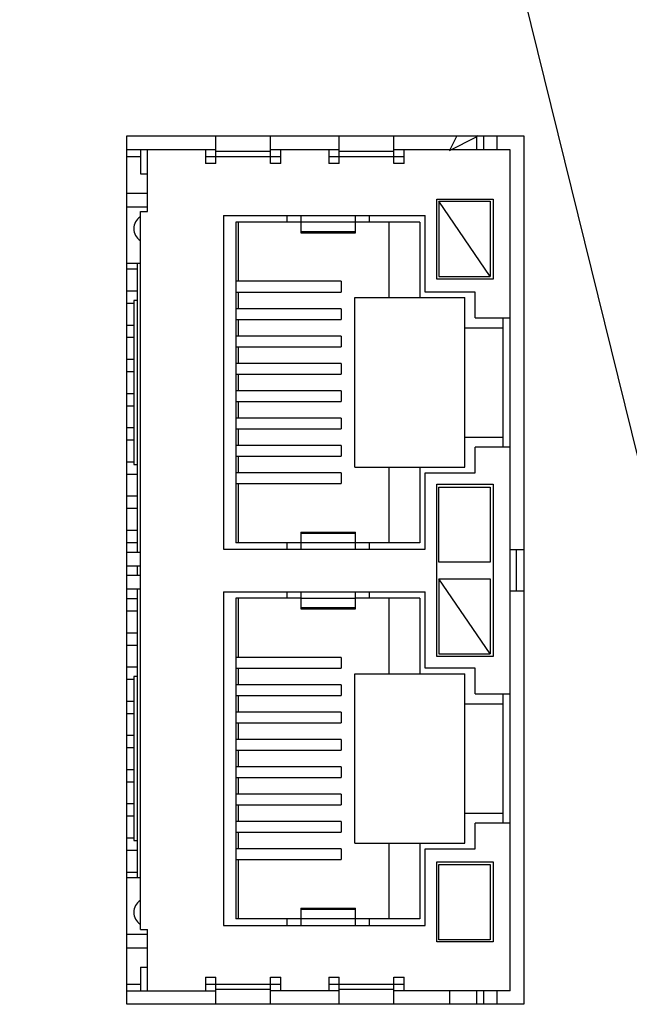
# Model space of a CAD drawing. Header units: inches. Extents: x 0 to 34, y 0 to 22.
# Tile 104 of 133: x 13.5 to 14.4, y 18.1 to 19.5. Entities that reach past the tile are written whole.
import ezdxf

# ---------------------------------------------------------------- set-up
doc = ezdxf.new("R2010")
doc.units = ezdxf.units.IN
doc.header["$LTSCALE"] = 1.87
doc.header["$MEASUREMENT"] = 0
doc.layers.get('0').update_dxf_attribs({"linetype": 'CONTINUOUS'})
doc.layers.add('DETAIL', color=7, linetype='CONTINUOUS')
doc.styles.get("Standard").update_dxf_attribs({"font": 'txt', "width": 0.8})
doc.dimstyles.get("Standard").update_dxf_attribs({"dimtxt": 0.125, "dimasz": 0.18, "dimexe": 0.125, "dimexo": 0.0625, "dimgap": 0.09, "dimtad": 0, "dimtih": 1, "dimtoh": 1, "dimdec": 3, "dimzin": 4, "dimdsep": 46, "dimtxsty": 'STANDARD', "dimblk": '_FILLED', "dimblk1": '_FILLED', "dimblk2": '_FILLED', "dimcen": 0.09, "dimadec": 0, "dimazin": 0, "dimtol": 1, "dimtp": 0.01, "dimtm": 0.01, "dimtfac": 1, "dimtdec": 3, "dimtofl": 0, "dimtmove": 0, "dimatfit": 3, "dimldrblk": '_FILLED', "dimfxl": 1, "dimtolj": 1, "dimtzin": 4, "dimarcsym": 0})

# ---------------------------------------------------------------- blocks, each defined once
blk = doc.blocks.new('_FILLED')
at = {"color": 0, "linetype": 'ByBlock'}
blk.add_solid([(0, 0), (-1, 0.17361), (-1, -0.17361)], dxfattribs=at)

msp = doc.modelspace()

# ---------------------------------------------------------------- linework, layer by layer
at = {"color": 3, "linetype": 'Continuous'}
for p, q in [((13.649, 18.063), (13.649, 19.333)), ((13.649, 19.333), (14.229, 19.333)), ((14.229, 19.333), (14.229, 18.063)), ((14.229, 18.063), (13.649, 18.063))]:
    msp.add_line(p, q, dxfattribs=at)
at = {"color": 7, "linetype": 'Continuous'}
for p, q in [((13.7789, 19.2925), (13.7789, 19.333)), ((13.8589, 19.2925), (13.8589, 19.333)), ((13.9589, 19.2925), (13.9589, 19.333)), ((14.0389, 19.2925), (14.0389, 19.333)), ((14.1312, 19.3331), (14.1205, 19.3118)), ((14.1205, 19.3118), (14.1599, 19.3315)), ((14.1615, 19.333), (14.1599, 19.3315)), ((14.1599, 19.3315), (14.1599, 19.3125)), ((14.1699, 19.333), (14.1699, 19.3125)), ((14.1896, 19.333), (14.1896, 19.3125)), ((13.7789, 19.3125), (13.649, 19.3125)), ((13.6689, 19.3125), (13.6689, 19.2775)), ((13.6789, 19.2225), (13.6789, 19.3125)), ((13.7639, 19.3125), (13.7639, 19.2925)), ((13.8589, 19.3105), (13.7789, 19.3105)), ((13.9589, 19.3125), (13.8589, 19.3125)), ((13.8739, 19.2925), (13.8739, 19.3125)), ((13.9439, 19.3125), (13.9439, 19.2925)), ((14.0389, 19.3105), (13.9589, 19.3105)), ((14.2089, 19.3125), (14.0389, 19.3125)), ((14.0539, 19.2925), (14.0539, 19.3125)), ((14.2089, 18.0825), (14.2089, 19.3125)), ((13.6689, 19.3025), (13.649, 19.3025)), ((13.8739, 19.3025), (13.7639, 19.3025)), ((14.0539, 19.3025), (13.9439, 19.3025)), ((13.7789, 19.2925), (13.7639, 19.2925)), ((13.8739, 19.2925), (13.8589, 19.2925)), ((13.9589, 19.2925), (13.9439, 19.2925)), ((14.0539, 19.2925), (14.0389, 19.2925)), ((13.6689, 19.2775), (13.6789, 19.2775)), ((13.649, 19.2495), (13.6789, 19.2495)), ((14.1019, 19.1235), (14.1019, 19.2405)), ((14.1019, 19.2405), (14.1839, 19.2405)), ((14.1839, 19.2405), (14.1839, 19.1235)), ((13.649, 19.2295), (13.6789, 19.2295)), ((14.1049, 19.2375), (14.1049, 19.1275)), ((14.1799, 19.1275), (14.1049, 19.2375)), ((14.1049, 19.2375), (14.1799, 19.2375)), ((14.1799, 19.2375), (14.1799, 19.1275)), ((13.6689, 18.1725), (13.6689, 19.2225)), ((13.6689, 19.2225), (13.6789, 19.2225)), ((13.7899, 19.2165), (13.7899, 18.7285)), ((13.7899, 19.2165), (14.0849, 19.2165)), ((13.8829, 19.207), (13.8829, 19.2165)), ((13.9029, 19.2165), (13.9029, 19.1913)), ((13.9829, 19.1913), (13.9829, 19.2165)), ((14.0029, 19.2165), (14.0029, 19.207)), ((14.0849, 19.1045), (14.0849, 19.2165)), ((13.8079, 19.207), (13.8079, 18.738)), ((13.9029, 19.207), (13.8079, 19.207)), ((13.8119, 19.1204), (13.8119, 19.207)), ((13.9829, 19.2067), (13.9029, 19.2067)), ((14.0769, 19.207), (13.9829, 19.207)), ((14.0319, 19.0965), (14.0319, 19.207)), ((14.0769, 19.207), (14.0769, 19.0965)), ((13.9029, 19.1933), (13.9829, 19.1933)), ((13.9029, 19.1913), (13.9829, 19.1913)), ((13.6689, 19.1463), (13.649, 19.1463)), ((13.649, 19.1385), (13.6639, 19.1385)), ((13.6639, 19.1463), (13.6639, 18.7245)), ((14.1839, 19.1235), (14.1019, 19.1235)), ((14.1049, 19.1275), (14.1799, 19.1275)), ((13.9622, 19.1204), (13.8079, 19.1204)), ((13.9622, 19.1204), (13.9622, 19.1047)), ((13.649, 19.1065), (13.6639, 19.1065)), ((13.8079, 19.1047), (13.9622, 19.1047)), ((13.8119, 19.0804), (13.8119, 19.1047)), ((13.9819, 18.8485), (13.9819, 19.0965)), ((13.9819, 19.0965), (14.1429, 19.0965)), ((14.1579, 19.1045), (14.0849, 19.1045)), ((14.1429, 18.8485), (14.1429, 19.0965)), ((14.1579, 19.067), (14.1579, 19.1045)), ((13.649, 19.0885), (13.6589, 19.0885)), ((13.6589, 19.0925), (13.6589, 18.8525)), ((13.6639, 19.0925), (13.6589, 19.0925)), ((13.9622, 19.0804), (13.8079, 19.0804)), ((13.9622, 19.0804), (13.9622, 19.0647)), ((14.1579, 19.067), (14.2089, 19.067)), ((14.1989, 18.878), (14.1989, 19.067)), ((13.649, 19.0565), (13.6589, 19.0565)), ((13.8079, 19.0647), (13.9622, 19.0647)), ((13.8119, 19.0404), (13.8119, 19.0647)), ((14.1429, 19.0525), (14.1989, 19.0525)), ((13.649, 19.0385), (13.6589, 19.0385)), ((13.9622, 19.0404), (13.8079, 19.0404)), ((13.9622, 19.0404), (13.9622, 19.0247)), ((13.8079, 19.0247), (13.9622, 19.0247)), ((13.8119, 19.0004), (13.8119, 19.0247)), ((13.649, 19.0065), (13.6589, 19.0065)), ((13.9622, 19.0004), (13.8079, 19.0004)), ((13.9622, 19.0004), (13.9622, 18.9847)), ((13.649, 18.9885), (13.6589, 18.9885)), ((13.8079, 18.9847), (13.9622, 18.9847)), ((13.8119, 18.9604), (13.8119, 18.9847)), ((13.649, 18.9565), (13.6589, 18.9565)), ((13.9622, 18.9604), (13.8079, 18.9604)), ((13.9622, 18.9604), (13.9622, 18.9447)), ((13.649, 18.9385), (13.6589, 18.9385)), ((13.8079, 18.9447), (13.9622, 18.9447)), ((13.8119, 18.9204), (13.8119, 18.9447)), ((13.9622, 18.9204), (13.8079, 18.9204)), ((13.9622, 18.9204), (13.9622, 18.9047)), ((13.649, 18.9065), (13.6589, 18.9065)), ((13.8079, 18.9047), (13.9622, 18.9047)), ((13.8119, 18.8804), (13.8119, 18.9047)), ((13.649, 18.8885), (13.6589, 18.8885)), ((13.9622, 18.8804), (13.8079, 18.8804)), ((13.9622, 18.8804), (13.9622, 18.8647)), ((14.1429, 18.8925), (14.1989, 18.8925)), ((13.8079, 18.8647), (13.9622, 18.8647)), ((13.8119, 18.8404), (13.8119, 18.8647)), ((14.1579, 18.8405), (14.1579, 18.878)), ((14.2089, 18.878), (14.1579, 18.878)), ((13.649, 18.8565), (13.6589, 18.8565)), ((13.6589, 18.8525), (13.6639, 18.8525)), ((13.649, 18.8385), (13.6639, 18.8385)), ((13.9622, 18.8404), (13.8079, 18.8404)), ((13.9622, 18.8404), (13.9622, 18.8247)), ((13.9819, 18.8485), (14.1429, 18.8485)), ((14.0319, 18.738), (14.0319, 18.8485)), ((14.0769, 18.8485), (14.0769, 18.738)), ((14.0849, 18.7285), (14.0849, 18.8405)), ((14.0849, 18.8405), (14.1579, 18.8405)), ((13.8079, 18.8247), (13.9622, 18.8247)), ((13.8119, 18.738), (13.8119, 18.8247)), ((14.1019, 18.5715), (14.1019, 18.8235)), ((14.1019, 18.8235), (14.1839, 18.8235)), ((14.1839, 18.8235), (14.1839, 18.5715)), ((13.649, 18.8065), (13.6639, 18.8065)), ((14.1049, 18.7095), (14.1049, 18.8195)), ((14.1049, 18.8195), (14.1799, 18.8195)), ((14.1799, 18.8195), (14.1799, 18.7095)), ((13.649, 18.7885), (13.6639, 18.7885)), ((13.649, 18.7565), (13.6639, 18.7565)), ((13.9029, 18.7537), (13.9029, 18.7285)), ((13.9029, 18.7537), (13.9829, 18.7537)), ((13.9829, 18.7517), (13.9029, 18.7517)), ((13.9829, 18.7285), (13.9829, 18.7537)), ((13.649, 18.7385), (13.6639, 18.7385)), ((13.9029, 18.738), (13.8079, 18.738)), ((13.8829, 18.7285), (13.8829, 18.738)), ((13.9029, 18.7383), (13.9829, 18.7383)), ((14.0769, 18.738), (13.9829, 18.738)), ((14.0029, 18.738), (14.0029, 18.7285)), ((13.649, 18.7245), (13.6689, 18.7245)), ((13.7899, 18.7285), (14.0849, 18.7285)), ((14.2177, 18.7275), (14.2089, 18.7275)), ((14.2177, 18.7275), (14.2177, 18.6675)), ((14.229, 18.7275), (14.2177, 18.7275)), ((14.1799, 18.7095), (14.1049, 18.7095)), ((13.649, 18.7045), (13.6689, 18.7045)), ((13.6639, 18.7045), (13.6639, 18.6905)), ((13.649, 18.6905), (13.6689, 18.6905)), ((14.1049, 18.6855), (14.1049, 18.5755)), ((14.1799, 18.5755), (14.1049, 18.6855)), ((14.1049, 18.6855), (14.1799, 18.6855)), ((14.1799, 18.6855), (14.1799, 18.5755)), ((13.649, 18.6705), (13.6689, 18.6705)), ((13.6639, 18.6705), (13.6639, 18.2487)), ((13.7899, 18.6665), (13.7899, 18.1785)), ((13.7899, 18.6665), (14.0849, 18.6665)), ((13.8829, 18.657), (13.8829, 18.6665)), ((13.9029, 18.6665), (13.9029, 18.6413)), ((13.9829, 18.6413), (13.9829, 18.6665)), ((14.0029, 18.6665), (14.0029, 18.657)), ((14.0849, 18.5545), (14.0849, 18.6665)), ((14.2089, 18.6675), (14.2177, 18.6675)), ((14.2177, 18.6675), (14.229, 18.6675)), ((13.649, 18.6565), (13.6639, 18.6565)), ((13.8079, 18.657), (13.8079, 18.188)), ((13.9029, 18.657), (13.8079, 18.657)), ((13.8119, 18.5704), (13.8119, 18.657)), ((13.9829, 18.6567), (13.9029, 18.6567)), ((14.0769, 18.657), (13.9829, 18.657)), ((14.0319, 18.5465), (14.0319, 18.657)), ((14.0769, 18.657), (14.0769, 18.5465)), ((13.649, 18.6385), (13.6639, 18.6385)), ((13.9029, 18.6433), (13.9829, 18.6433)), ((13.9029, 18.6413), (13.9829, 18.6413)), ((13.649, 18.6065), (13.6639, 18.6065)), ((13.649, 18.5885), (13.6639, 18.5885)), ((13.9622, 18.5704), (13.8079, 18.5704)), ((13.9622, 18.5704), (13.9622, 18.5547)), ((14.1839, 18.5715), (14.1019, 18.5715)), ((14.1049, 18.5755), (14.1799, 18.5755)), ((13.649, 18.5565), (13.6639, 18.5565)), ((13.8079, 18.5547), (13.9622, 18.5547)), ((13.8119, 18.5304), (13.8119, 18.5547)), ((14.1579, 18.5545), (14.0849, 18.5545)), ((14.1579, 18.517), (14.1579, 18.5545)), ((13.649, 18.5385), (13.6589, 18.5385)), ((13.6589, 18.5425), (13.6589, 18.3025)), ((13.6639, 18.5425), (13.6589, 18.5425)), ((13.9819, 18.2985), (13.9819, 18.5465)), ((13.9819, 18.5465), (14.1429, 18.5465)), ((14.1429, 18.2985), (14.1429, 18.5465)), ((13.9622, 18.5304), (13.8079, 18.5304)), ((13.9622, 18.5304), (13.9622, 18.5147)), ((13.649, 18.5065), (13.6589, 18.5065)), ((13.8079, 18.5147), (13.9622, 18.5147)), ((13.8119, 18.4904), (13.8119, 18.5147)), ((14.1579, 18.517), (14.2089, 18.517)), ((14.1989, 18.328), (14.1989, 18.517)), ((13.9622, 18.4904), (13.8079, 18.4904)), ((13.9622, 18.4904), (13.9622, 18.4747)), ((14.1429, 18.5025), (14.1989, 18.5025)), ((13.649, 18.4885), (13.6589, 18.4885)), ((13.8079, 18.4747), (13.9622, 18.4747)), ((13.8119, 18.4504), (13.8119, 18.4747)), ((13.649, 18.4565), (13.6589, 18.4565)), ((13.9622, 18.4504), (13.8079, 18.4504)), ((13.9622, 18.4504), (13.9622, 18.4347)), ((13.649, 18.4385), (13.6589, 18.4385)), ((13.8079, 18.4347), (13.9622, 18.4347)), ((13.8119, 18.4104), (13.8119, 18.4347)), ((13.649, 18.4065), (13.6589, 18.4065)), ((13.9622, 18.4104), (13.8079, 18.4104)), ((13.9622, 18.4104), (13.9622, 18.3947)), ((13.8079, 18.3947), (13.9622, 18.3947)), ((13.8119, 18.3704), (13.8119, 18.3947)), ((13.649, 18.3885), (13.6589, 18.3885)), ((13.9622, 18.3704), (13.8079, 18.3704)), ((13.9622, 18.3704), (13.9622, 18.3547)), ((13.649, 18.3565), (13.6589, 18.3565)), ((13.8079, 18.3547), (13.9622, 18.3547)), ((13.8119, 18.3304), (13.8119, 18.3547)), ((13.649, 18.3385), (13.6589, 18.3385)), ((14.1429, 18.3425), (14.1989, 18.3425)), ((13.9622, 18.3304), (13.8079, 18.3304)), ((13.9622, 18.3304), (13.9622, 18.3147)), ((14.1579, 18.2905), (14.1579, 18.328)), ((14.2089, 18.328), (14.1579, 18.328)), ((13.649, 18.3065), (13.6589, 18.3065)), ((13.6589, 18.3025), (13.6639, 18.3025)), ((13.8079, 18.3147), (13.9622, 18.3147)), ((13.8119, 18.2904), (13.8119, 18.3147)), ((13.649, 18.2885), (13.6639, 18.2885)), ((13.9622, 18.2904), (13.8079, 18.2904)), ((13.9622, 18.2904), (13.9622, 18.2747)), ((13.9819, 18.2985), (14.1429, 18.2985)), ((14.0319, 18.188), (14.0319, 18.2985)), ((14.0769, 18.2985), (14.0769, 18.188)), ((14.0849, 18.1785), (14.0849, 18.2905)), ((14.0849, 18.2905), (14.1579, 18.2905)), ((13.8079, 18.2747), (13.9622, 18.2747)), ((13.8119, 18.188), (13.8119, 18.2747)), ((14.1019, 18.1545), (14.1019, 18.2715)), ((14.1019, 18.2715), (14.1839, 18.2715)), ((14.1049, 18.1575), (14.1049, 18.2675)), ((14.1049, 18.2675), (14.1799, 18.2675)), ((14.1799, 18.2675), (14.1799, 18.1575)), ((14.1839, 18.2715), (14.1839, 18.1545)), ((13.649, 18.2565), (13.6639, 18.2565)), ((13.649, 18.2487), (13.6689, 18.2487)), ((13.9029, 18.2037), (13.9029, 18.1785)), ((13.9029, 18.2037), (13.9829, 18.2037)), ((13.9829, 18.2017), (13.9029, 18.2017)), ((13.9829, 18.1785), (13.9829, 18.2037)), ((13.9029, 18.188), (13.8079, 18.188)), ((13.8829, 18.1785), (13.8829, 18.188)), ((13.9029, 18.1883), (13.9829, 18.1883)), ((14.0769, 18.188), (13.9829, 18.188)), ((14.0029, 18.188), (14.0029, 18.1785)), ((13.7899, 18.1785), (14.0849, 18.1785)), ((13.649, 18.1655), (13.6789, 18.1655)), ((13.6689, 18.1725), (13.6789, 18.1725)), ((13.6789, 18.0825), (13.6789, 18.1725)), ((13.649, 18.1455), (13.6789, 18.1455)), ((14.1839, 18.1545), (14.1019, 18.1545)), ((14.1799, 18.1575), (14.1049, 18.1575)), ((13.6689, 18.1175), (13.6689, 18.0825)), ((13.6689, 18.1175), (13.6789, 18.1175)), ((13.7639, 18.1025), (13.7639, 18.0825)), ((13.7639, 18.1025), (13.7789, 18.1025)), ((13.7789, 18.063), (13.7789, 18.1025)), ((13.8589, 18.063), (13.8589, 18.1025)), ((13.8589, 18.1025), (13.8739, 18.1025)), ((13.8739, 18.0825), (13.8739, 18.1025)), ((13.9439, 18.1025), (13.9439, 18.0825)), ((13.9439, 18.1025), (13.9589, 18.1025)), ((13.9589, 18.063), (13.9589, 18.1025)), ((14.0389, 18.063), (14.0389, 18.1025)), ((14.0389, 18.1025), (14.0539, 18.1025)), ((14.0539, 18.0825), (14.0539, 18.1025)), ((13.649, 18.0925), (13.6689, 18.0925)), ((13.7639, 18.0925), (13.8739, 18.0925)), ((13.9439, 18.0925), (14.0539, 18.0925)), ((13.649, 18.0825), (13.7789, 18.0825)), ((13.8589, 18.0845), (13.7789, 18.0845)), ((13.9589, 18.0825), (13.8589, 18.0825)), ((14.0389, 18.0845), (13.9589, 18.0845)), ((14.2089, 18.0825), (14.0389, 18.0825)), ((14.1205, 18.0825), (14.1205, 18.063)), ((14.1599, 18.0825), (14.1599, 18.063)), ((14.1699, 18.0825), (14.1699, 18.063)), ((14.1896, 18.0825), (14.1896, 18.063))]:
    msp.add_line(p, q, dxfattribs=at)
for centre, radius, start, end in [((14.1408, 19.3314), 0.0191, 0.0329, 4.8672), ((13.6789, 19.1975), 0.02, 120.3947, 239.6176), ((13.6789, 18.1975), 0.02, 120.3947, 239.6176)]:
    msp.add_arc(centre, radius, start, end, dxfattribs=at)

# ---------------------------------------------------------------- leaders
at = {"layer": 'DETAIL', "color": 2, "linetype": 'Continuous', "annotation_type": 0, "has_hookline": 1, "hookline_direction": 1, "text_width": 1.2022}
msp.add_leader([(14.5621, 18.1868), (13.9971, 20.4806), (13.8171, 20.4806)], dimstyle='STANDARD', override={"dimtad": 0}, dxfattribs=at)

doc.saveas('drawing.dxf')
